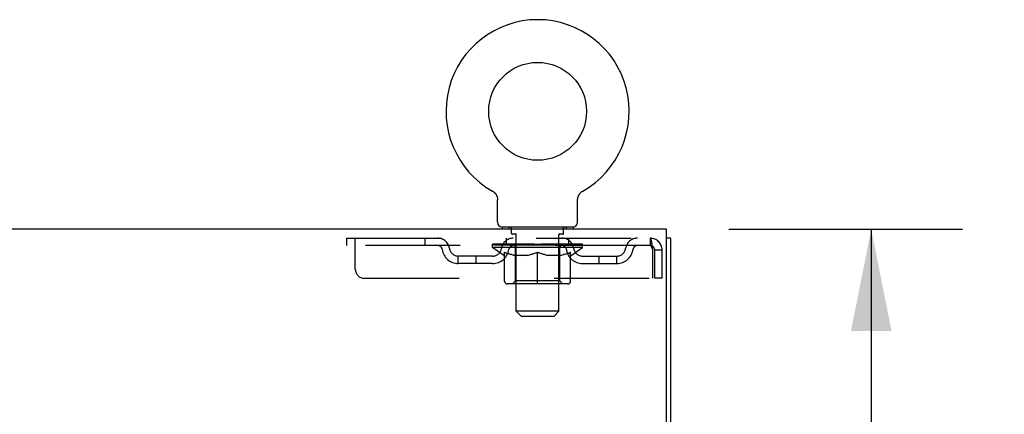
# Model space of a CAD drawing. Header units: inches. Extents: x 0 to 243, y 0 to 157.
# Tile 76 of 84: x 104.79 to 118.64, y 113.98 to 119.52. Entities that reach past the tile are written whole.
import ezdxf

# ---------------------------------------------------------------- set-up
doc = ezdxf.new("R2010")
doc.units = ezdxf.units.IN
doc.header["$LTSCALE"] = 13.348617
doc.header["$MEASUREMENT"] = 0
doc.linetypes.add('HIDDEN', pattern=[0.2, 0.1, -0.1])
doc.layers.get('0').update_dxf_attribs({"linetype": 'CONTINUOUS'})
doc.layers.add('DEFAULT_2', color=8, linetype='HIDDEN')
doc.layers.add('DIMENSIONS', color=7, linetype='CONTINUOUS')
doc.styles.get("Standard").update_dxf_attribs({"font": 'arial.ttf'})
doc.dimstyles.new('DIMSTYLE_1', dxfattribs={"dimtxt": 1.070745, "dimasz": 1.42766, "dimexe": 0.09, "dimexo": 0.07, "dimgap": 0.0375, "dimtad": 0, "dimtih": 1, "dimtoh": 1, "dimzin": 4, "dimdsep": 46, "dimtxsty": 'Standard', "dimblk": '_FILLED', "dimblk1": '_FILLED', "dimblk2": '_FILLED', "dimcen": 0.09, "dimadec": 3, "dimazin": 1, "dimtfac": 1, "dimtdec": 3, "dimtofl": 0, "dimtmove": 0, "dimatfit": 3, "dimldrblk": '_FILLED', "dimfxl": 0, "dimtolj": 1, "dimtzin": 4, "dimarcsym": 0})

# ---------------------------------------------------------------- blocks, each defined once
blk = doc.blocks.new('_FILLED')
at = {"color": 0, "linetype": 'ByBlock'}
blk.add_solid([(0, 0), (-1, 0.2), (-1, -0.2)], dxfattribs=at)
blk = doc.blocks.new('*D3')
at = {"layer": 'DIMENSIONS', "color": 2, "linetype": 'Continuous'}
for p, q in [((114.761, 116.579), (118.05, 116.579)), ((116.765, 116.579), (116.765, 111.712)), ((116.765, 104.704), (116.765, 109.571)), ((113.573, 104.704), (118.05, 104.704))]:
    blk.add_line(p, q, dxfattribs=at)
at = {"layer": 'DIMENSIONS', "color": 2, "linetype": 'Continuous', "xscale": 1.4276595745, "yscale": 1.4276595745, "zscale": 1.4276595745}
for p, rotation in [((116.765, 116.579), 90), ((116.765, 104.704), 270)]:
    blk.add_blockref('_FILLED', p, dxfattribs=dict(at, rotation=rotation))
at = {"layer": 'DIMENSIONS', "color": 2, "linetype": 'Continuous', "insert": (116.765, 111.177), "char_height": 1.0707, "width": 3.74164, "attachment_point": 2, "line_spacing_factor": 0.9}
blk.add_mtext('11.88', dxfattribs=at)

msp = doc.modelspace()

# ---------------------------------------------------------------- linework, layer by layer
at = {"color": 7, "linetype": 'Continuous'}
for p, q in [((111.439, 117.117), (111.439, 117.117)), ((111.439, 117.117), (111.443, 117.115)), ((111.44, 117.117), (111.441, 117.116)), ((111.443, 117.115), (111.447, 117.112)), ((112.7, 117.112), (112.705, 117.115)), ((112.705, 117.115), (112.709, 117.117)), ((112.706, 117.116), (112.708, 117.117)), ((112.709, 117.117), (112.709, 117.117)), ((111.447, 117.112), (111.451, 117.109)), ((111.451, 117.109), (111.455, 117.106)), ((111.455, 117.106), (111.459, 117.103)), ((111.459, 117.103), (111.463, 117.1)), ((111.463, 117.1), (111.467, 117.096)), ((111.467, 117.096), (111.471, 117.093)), ((111.47, 117.093), (111.474, 117.089)), ((111.474, 117.089), (111.477, 117.085)), ((111.477, 117.085), (111.481, 117.081)), ((111.48, 117.081), (111.484, 117.077)), ((111.484, 117.077), (111.487, 117.073)), ((111.486, 117.073), (111.489, 117.069)), ((111.489, 117.069), (111.492, 117.064)), ((111.492, 117.064), (111.494, 117.06)), ((111.494, 117.06), (111.497, 117.055)), ((111.497, 117.055), (111.499, 117.051)), ((111.499, 117.051), (111.501, 117.046)), ((111.501, 117.046), (111.503, 117.041)), ((111.503, 117.041), (111.504, 117.037)), ((111.504, 117.037), (111.506, 117.032)), ((111.506, 117.032), (111.507, 117.027)), ((111.507, 117.027), (111.508, 117.022)), ((111.508, 117.022), (111.509, 117.017)), ((111.509, 117.017), (111.51, 117.012)), ((111.51, 117.012), (111.511, 117.007)), ((111.511, 116.678), (111.511, 116.992)), ((112.636, 116.997), (112.637, 117.002)), ((112.636, 116.997), (112.637, 117.002)), ((112.636, 116.992), (112.636, 116.997)), ((112.636, 116.678), (112.636, 116.992)), ((112.637, 117.007), (112.638, 117.012)), ((112.637, 117.002), (112.637, 117.007)), ((112.638, 117.017), (112.639, 117.022)), ((112.638, 117.012), (112.638, 117.017)), ((112.639, 117.022), (112.641, 117.027)), ((112.641, 117.027), (112.642, 117.032)), ((112.642, 117.032), (112.643, 117.037)), ((112.643, 117.037), (112.645, 117.041)), ((112.645, 117.041), (112.647, 117.046)), ((112.647, 117.046), (112.649, 117.051)), ((112.649, 117.051), (112.651, 117.055)), ((112.651, 117.055), (112.653, 117.06)), ((112.653, 117.06), (112.656, 117.064)), ((112.656, 117.064), (112.658, 117.069)), ((112.658, 117.069), (112.661, 117.073)), ((112.661, 117.073), (112.664, 117.077)), ((112.664, 117.077), (112.667, 117.081)), ((112.667, 117.081), (112.67, 117.085)), ((112.67, 117.085), (112.674, 117.089)), ((112.674, 117.089), (112.677, 117.093)), ((112.677, 117.093), (112.681, 117.096)), ((112.681, 117.096), (112.685, 117.1)), ((112.684, 117.1), (112.688, 117.103)), ((112.688, 117.103), (112.692, 117.106)), ((112.692, 117.106), (112.696, 117.109)), ((112.696, 117.109), (112.7, 117.112)), ((112.7, 117.112), (112.702, 117.113)), ((113.886, 116.579), (36.261, 116.579)), ((112.574, 116.609), (111.574, 116.609)), ((111.574, 116.609), (111.574, 116.579)), ((112.574, 116.609), (112.574, 116.579)), ((113.886, 113.392), (113.886, 116.579)), ((113.949, 116.454), (113.886, 116.454)), ((113.949, 44.704), (113.949, 116.454))]:
    msp.add_line(p, q, dxfattribs=at)
msp.add_lwpolyline([(111.511, 117.007), (111.511, 117.002), (111.511, 116.997), (111.511, 116.992)], dxfattribs=at)
msp.add_circle((112.074, 118.237), 0.688, dxfattribs=at)
for centre, radius, start, end in [((112.074, 118.237), 1.288, 299.5053, 240.4947), ((111.58, 116.678), 0.069, 180, 265), ((112.567, 116.678), 0.069, 275, 360)]:
    msp.add_arc(centre, radius, start, end, dxfattribs=at)
at = {"layer": 'DEFAULT_2', "color": 8, "linetype": 'HIDDEN'}
for p, q in [((111.446, 117.113), (111.447, 117.112)), ((111.671, 116.609), (111.671, 116.579)), ((111.709, 116.519), (111.709, 116.599)), ((112.439, 116.519), (112.439, 116.599)), ((112.477, 116.609), (112.477, 116.579)), ((109.386, 116.454), (109.386, 116.35)), ((109.386, 116.454), (113.657, 116.454)), ((109.511, 116.017), (109.511, 116.454)), ((110.486, 116.454), (110.486, 116.35)), ((111.636, 116.35), (111.636, 116.454)), ((111.779, 116.509), (111.719, 116.509)), ((111.774, 115.428), (111.774, 116.499)), ((112.429, 116.509), (112.369, 116.509)), ((112.374, 115.428), (112.374, 116.499)), ((112.511, 116.35), (112.511, 116.454)), ((113.657, 116.454), (113.657, 116.35)), ((113.659, 116.453), (113.657, 116.454)), ((113.657, 116.35), (109.386, 116.35)), ((111.441, 116.324), (111.441, 116.371)), ((112.707, 116.324), (111.441, 116.324)), ((111.6, 116.213), (111.441, 116.324)), ((111.45, 116.364), (111.45, 116.371)), ((111.459, 116.361), (111.459, 116.364)), ((111.459, 116.361), (112.689, 116.361)), ((111.468, 116.361), (111.468, 116.364)), ((111.469, 116.361), (111.469, 116.364)), ((111.479, 116.364), (111.479, 116.371)), ((111.495, 116.361), (111.495, 116.364)), ((111.497, 116.361), (111.497, 116.364)), ((111.525, 116.364), (111.525, 116.371)), ((111.54, 116.361), (111.54, 116.364)), ((111.543, 116.361), (111.543, 116.364)), ((111.747, 116.364), (111.546, 116.364)), ((111.589, 116.364), (111.589, 116.371)), ((111.59, 116.361), (111.59, 116.364)), ((111.591, 116.361), (111.591, 116.364)), ((111.594, 116.361), (111.594, 116.364)), ((111.601, 116.361), (111.601, 116.364)), ((111.601, 116.361), (111.601, 116.364)), ((111.604, 116.361), (111.604, 116.364)), ((111.608, 116.361), (111.608, 116.365)), ((111.612, 116.361), (111.612, 116.364)), ((111.626, 116.361), (111.626, 116.364)), ((111.644, 116.361), (111.644, 116.364)), ((111.645, 116.361), (111.645, 116.367)), ((111.665, 116.361), (111.665, 116.364)), ((111.665, 116.361), (111.665, 116.364)), ((111.667, 116.364), (111.667, 116.371)), ((111.676, 116.361), (111.676, 116.364)), ((111.681, 116.361), (111.681, 116.364)), ((111.69, 116.361), (111.69, 116.364)), ((111.701, 116.361), (111.701, 116.368)), ((111.717, 116.361), (111.717, 116.364)), ((111.72, 116.361), (111.72, 116.364)), ((111.747, 116.361), (111.747, 116.364)), ((111.814, 116.364), (111.752, 116.364)), ((111.757, 116.364), (111.757, 116.371)), ((111.761, 115.853), (111.761, 116.321)), ((111.764, 116.361), (111.764, 116.364)), ((111.769, 116.361), (111.769, 116.364)), ((111.775, 116.361), (111.775, 116.37)), ((111.779, 116.361), (111.779, 116.364)), ((111.79, 116.361), (111.79, 116.364)), ((111.814, 116.361), (111.814, 116.364)), ((111.889, 116.364), (111.83, 116.364)), ((111.85, 116.361), (111.85, 116.364)), ((111.857, 116.364), (111.857, 116.371)), ((111.861, 116.361), (111.861, 116.364)), ((111.863, 116.361), (111.863, 116.37)), ((111.866, 116.361), (111.866, 116.364)), ((111.873, 116.361), (111.873, 116.365)), ((111.889, 116.361), (111.889, 116.364)), ((111.969, 116.364), (111.915, 116.364)), ((111.928, 116.361), (111.928, 116.364)), ((111.959, 116.364), (112.074, 116.371)), ((111.964, 116.364), (111.964, 116.371)), ((111.964, 116.364), (111.964, 116.371)), ((111.964, 116.371), (111.964, 116.371)), ((111.964, 116.361), (111.964, 116.364)), ((111.968, 116.361), (111.968, 116.365)), ((111.969, 116.361), (111.969, 116.364)), ((111.97, 116.361), (111.97, 116.364)), ((112.053, 116.364), (112.005, 116.364)), ((112.01, 116.361), (112.01, 116.364)), ((112.053, 116.361), (112.053, 116.364)), ((112.071, 116.365), (112.071, 116.364)), ((112.071, 116.361), (112.071, 116.365)), ((112.071, 116.361), (112.071, 116.364)), ((112.074, 116.364), (112.074, 116.371)), ((112.076, 116.361), (112.076, 116.365)), ((112.076, 116.365), (112.077, 116.364)), ((112.077, 116.361), (112.077, 116.364)), ((112.078, 116.364), (112.143, 116.364)), ((112.095, 116.361), (112.095, 116.364)), ((112.111, 116.364), (112.111, 116.369)), ((112.111, 116.369), (112.188, 116.364)), ((112.132, 116.364), (112.132, 116.368)), ((112.137, 116.361), (112.137, 116.364)), ((112.178, 116.364), (112.233, 116.364)), ((112.178, 116.361), (112.178, 116.364)), ((112.178, 116.361), (112.178, 116.364)), ((112.179, 116.361), (112.179, 116.365)), ((112.183, 116.371), (112.184, 116.371)), ((112.183, 116.364), (112.183, 116.371)), ((112.183, 116.361), (112.183, 116.364)), ((112.184, 116.364), (112.184, 116.371)), ((112.22, 116.361), (112.22, 116.364)), ((112.259, 116.364), (112.318, 116.364)), ((112.259, 116.361), (112.259, 116.364)), ((112.274, 116.361), (112.274, 116.365)), ((112.282, 116.361), (112.282, 116.364)), ((112.284, 116.361), (112.284, 116.37)), ((112.287, 116.361), (112.287, 116.364)), ((112.29, 116.364), (112.29, 116.371)), ((112.298, 116.361), (112.298, 116.364)), ((112.334, 116.364), (112.396, 116.364)), ((112.334, 116.361), (112.334, 116.364)), ((112.358, 116.361), (112.358, 116.364)), ((112.369, 116.361), (112.369, 116.364)), ((112.373, 116.361), (112.373, 116.37)), ((112.379, 116.361), (112.379, 116.364)), ((112.384, 116.361), (112.384, 116.364)), ((112.387, 115.853), (112.387, 116.321)), ((112.39, 116.364), (112.39, 116.371)), ((112.401, 116.364), (112.602, 116.364)), ((112.401, 116.361), (112.401, 116.364)), ((112.428, 116.361), (112.428, 116.364)), ((112.431, 116.361), (112.431, 116.364)), ((112.447, 116.361), (112.447, 116.368)), ((112.458, 116.361), (112.458, 116.364)), ((112.467, 116.361), (112.467, 116.364)), ((112.471, 116.361), (112.471, 116.364)), ((112.481, 116.364), (112.481, 116.371)), ((112.482, 116.361), (112.482, 116.364)), ((112.482, 116.361), (112.482, 116.364)), ((112.503, 116.361), (112.503, 116.367)), ((112.503, 116.361), (112.503, 116.364)), ((112.521, 116.361), (112.521, 116.364)), ((112.536, 116.361), (112.536, 116.364)), ((112.54, 116.361), (112.54, 116.365)), ((112.543, 116.361), (112.543, 116.364)), ((112.547, 116.361), (112.547, 116.364)), ((112.547, 116.361), (112.547, 116.364)), ((112.548, 116.213), (112.707, 116.324)), ((112.554, 116.361), (112.554, 116.364)), ((112.557, 116.361), (112.557, 116.364)), ((112.558, 116.361), (112.558, 116.364)), ((112.559, 116.364), (112.559, 116.371)), ((112.605, 116.361), (112.605, 116.364)), ((112.608, 116.361), (112.608, 116.364)), ((112.622, 116.364), (112.622, 116.371)), ((112.651, 116.361), (112.651, 116.364)), ((112.653, 116.361), (112.653, 116.364)), ((112.669, 116.364), (112.669, 116.371)), ((112.679, 116.361), (112.679, 116.364)), ((112.68, 116.361), (112.68, 116.364)), ((112.689, 116.361), (112.689, 116.364)), ((112.697, 116.364), (112.697, 116.371)), ((112.707, 116.324), (112.707, 116.371)), ((113.69, 116.287), (113.69, 115.892)), ((113.824, 116.287), (113.72, 116.287)), ((113.72, 115.892), (113.72, 116.287)), ((113.824, 115.892), (113.824, 116.287)), ((110.959, 116.099), (110.959, 116.203)), ((111.442, 116.203), (110.959, 116.203)), ((111.209, 116.099), (111.209, 116.203)), ((111.6, 116.213), (111.61, 116.213)), ((111.61, 115.85), (111.61, 116.256)), ((111.933, 116.213), (111.753, 116.213)), ((112.074, 115.813), (112.074, 116.257)), ((112.395, 116.213), (112.215, 116.213)), ((112.537, 115.85), (112.537, 116.256)), ((112.537, 116.213), (112.548, 116.213)), ((112.705, 116.203), (113.188, 116.203)), ((112.938, 116.099), (112.938, 116.203)), ((113.188, 116.099), (113.188, 116.203)), ((111.442, 116.099), (110.959, 116.099)), ((112.705, 116.099), (113.188, 116.099)), ((109.636, 115.892), (113.69, 115.892)), ((113.824, 115.892), (113.72, 115.892)), ((112.5, 115.813), (111.647, 115.813)), ((111.761, 115.853), (111.721, 115.813)), ((112.387, 115.853), (111.761, 115.853)), ((112.387, 115.853), (112.426, 115.813)), ((112.374, 115.428), (111.774, 115.428)), ((111.843, 115.359), (111.774, 115.428)), ((111.843, 115.359), (112.305, 115.359)), ((112.305, 115.359), (112.374, 115.428))]:
    msp.add_line(p, q, dxfattribs=at)
for points in [[(113.659, 116.453), (113.662, 116.45), (113.664, 116.445), (113.666, 116.438), (113.669, 116.429), (113.671, 116.418), (113.673, 116.405), (113.676, 116.391), (113.678, 116.376), (113.68, 116.36), (113.683, 116.342), (113.685, 116.324), (113.687, 116.306), (113.69, 116.287)], [(113.662, 116.349), (113.659, 116.35), (113.657, 116.35)], [(113.662, 116.349), (113.664, 116.347), (113.666, 116.344), (113.669, 116.34), (113.671, 116.336), (113.673, 116.332), (113.676, 116.326), (113.678, 116.321), (113.68, 116.314), (113.683, 116.308), (113.685, 116.301), (113.687, 116.294), (113.69, 116.287)], [(111.61, 116.256), (111.636, 116.246), (111.662, 116.237), (111.686, 116.23), (111.711, 116.223), (111.736, 116.217), (111.76, 116.213)], [(111.753, 116.213), (111.729, 116.218), (111.706, 116.223), (111.682, 116.23), (111.659, 116.237), (111.635, 116.246), (111.61, 116.255)], [(111.923, 116.213), (111.948, 116.217), (111.973, 116.223), (111.998, 116.23), (112.023, 116.238), (112.048, 116.247), (112.074, 116.257)], [(112.074, 116.255), (112.05, 116.245), (112.026, 116.237), (112.002, 116.229), (111.979, 116.223), (111.956, 116.217), (111.933, 116.213)], [(112.074, 116.257), (112.1, 116.247), (112.125, 116.238), (112.151, 116.23), (112.175, 116.223), (112.2, 116.217), (112.225, 116.213)], [(112.215, 116.213), (112.192, 116.217), (112.169, 116.223), (112.145, 116.23), (112.122, 116.237), (112.098, 116.246), (112.074, 116.255)], [(112.387, 116.213), (112.412, 116.217), (112.437, 116.223), (112.462, 116.23), (112.487, 116.237), (112.512, 116.246), (112.537, 116.256)], [(112.537, 116.255), (112.513, 116.246), (112.489, 116.237), (112.465, 116.23), (112.442, 116.223), (112.418, 116.217), (112.395, 116.213)]]:
    msp.add_lwpolyline(points, dxfattribs=at)
for centre, radius, start, end in [((111.58, 116.678), 0.069, 265, 270), ((111.699, 116.599), 0.01, 0, 90), ((112.449, 116.599), 0.01, 90, 180), ((112.567, 116.678), 0.069, 270, 275), ((110.67, 116.287), 0.167, 8.0716, 90), ((111.731, 116.287), 0.167, 90, 171.9284), ((111.719, 116.519), 0.01, 180, 270), ((111.764, 116.499), 0.01, 0, 90), ((112.384, 116.499), 0.01, 90, 180), ((112.416, 116.287), 0.167, 8.0716, 90), ((112.429, 116.519), 0.01, 270, 360), ((113.477, 116.287), 0.167, 90, 171.9284), ((113.657, 116.287), 0.167, 0, 90), ((110.671, 116.288), 0.0625, 7.9863, 90), ((110.959, 116.328), 0.229, 187.9863, 270), ((110.959, 116.328), 0.125, 188.0716, 270), ((111.442, 116.328), 0.125, 270, 351.9284), ((111.442, 116.328), 0.229, 270, 352.0137), ((111.731, 116.288), 0.0625, 90, 172.0137), ((111.721, 116.321), 0.0398, 0, 90), ((112.426, 116.321), 0.0398, 90, 180), ((112.417, 116.288), 0.0625, 7.9863, 90), ((112.705, 116.328), 0.229, 187.9863, 270), ((112.705, 116.328), 0.125, 188.0716, 270), ((113.188, 116.328), 0.125, 270, 351.9284), ((113.188, 116.328), 0.229, 270, 352.0137), ((113.477, 116.288), 0.0625, 90, 172.0137), ((113.657, 116.287), 0.063, 0, 90), ((109.636, 116.017), 0.125, 180, 270), ((111.647, 115.85), 0.0371, 180, 270), ((112.5, 115.85), 0.0371, 270, 360)]:
    msp.add_arc(centre, radius, start, end, dxfattribs=at)
for centre, major_axis, ratio, start_param, end_param in [((112.074, 116.371), (0.633, 0.007), 0.05963, 2.96643, 3.140963), ((111.421, 116.359), (0.198, 0), 0.060556, 0.430652, 1.470503), ((112.074, 116.371), (0.633, 0), 0.060556, -3.141593, -2.96706), ((111.421, 116.352), (0.198, 0.002), 0.05963, 1.376596, 1.469874), ((112.074, 116.371), (0.633, 0.013), 0.05688, 2.791345, 2.965878), ((111.396, 116.359), (0.198, 0.002), 0.05963, 0.25549, 1.295341), ((111.465, 116.359), (0.198, -0.002), 0.05963, 0.605815, 1.645666), ((112.074, 116.371), (0.633, -0.007), 0.05963, -2.96643, -2.791898), ((111.465, 116.352), (0.198, 0), 0.060556, 1.551758, 1.645036), ((111.396, 116.352), (0.198, 0.004), 0.05688, 1.20151, 1.294789), ((111.466, 116.355), (0.164, 0.002), 0.05963, 1.065228, 1.614276), ((111.446, 116.355), (0.164, 0.003), 0.05688, 0.890143, 1.43919), ((111.504, 116.355), (0.164, 0), 0.060556, 1.240391, 1.789438), ((112.074, 116.371), (0.633, 0.019), 0.052395, 2.616403, 2.790936), ((111.393, 116.359), (0.198, 0.004), 0.05688, 0.080405, 1.120256), ((111.528, 116.359), (0.198, -0.004), 0.05688, 0.7809, 1.820751), ((112.074, 116.371), (0.633, -0.013), 0.05688, -2.791345, -2.616812), ((111.528, 116.352), (0.198, -0.002), 0.05963, 1.72692, 1.820198), ((111.393, 116.352), (0.198, 0.006), 0.052395, 1.026568, 1.119847), ((111.446, 116.355), (0.164, 0.005), 0.052395, 0.715201, 1.264248), ((111.56, 116.355), (0.164, -0.002), 0.05963, 1.415553, 1.9646), ((112.074, 116.371), (0.633, 0.025), 0.046319, 2.441654, 2.616187), ((111.607, 116.359), (0.198, -0.006), 0.052395, 0.955842, 1.995693), ((111.41, 116.359), (0.198, 0.006), 0.052395, -0.094537, 0.945314), ((112.074, 116.371), (0.633, -0.019), 0.052395, -2.616403, -2.44187), ((111.607, 116.352), (0.198, -0.004), 0.05688, 1.902006, 1.995284), ((111.41, 116.352), (0.198, 0.008), 0.046319, 0.851819, 0.945098), ((111.464, 116.355), (0.164, 0.006), 0.046319, 0.540452, 1.089499), ((111.631, 116.355), (0.164, -0.003), 0.05688, 1.590638, 2.139686), ((112.074, 116.371), (0.633, 0.029), 0.038841, 2.267123, 2.441656), ((111.7, 116.359), (0.198, -0.008), 0.046319, 1.130591, 2.170442), ((111.447, 116.359), (0.198, 0.008), 0.046319, -0.269286, 0.770565), ((112.074, 116.371), (0.633, -0.025), 0.046319, -2.441654, -2.267121), ((111.7, 116.352), (0.198, -0.006), 0.052395, 2.076947, 2.170226), ((111.447, 116.352), (0.198, 0.009), 0.038841, 0.677289, 0.770567), ((111.501, 116.355), (0.164, 0.008), 0.038841, 0.365921, 0.914969), ((111.716, 116.355), (0.164, -0.005), 0.052395, 1.76558, 2.314627), ((112.074, 116.371), (0.633, 0.033), 0.030195, 2.09281, 2.267343), ((111.805, 116.359), (0.198, -0.009), 0.038841, 1.305122, 2.344973), ((111.503, 116.359), (0.198, 0.009), 0.038841, -0.443817, 0.596034), ((112.074, 116.371), (0.633, -0.029), 0.038841, -2.267123, -2.092591), ((111.805, 116.352), (0.198, -0.008), 0.046319, 2.251696, 2.344975), ((111.503, 116.352), (0.198, 0.01), 0.030195, 0.502975, 0.596254), ((111.555, 116.355), (0.164, 0.009), 0.030195, 0.191608, 0.740655), ((111.811, 116.355), (0.164, -0.006), 0.046319, 1.940329, 2.489376), ((111.577, 116.359), (0.198, 0.01), 0.030195, -0.61813, 0.421721), ((112.074, 116.371), (0.633, 0.036), 0.020645, 1.918687, 2.09322), ((111.918, 116.359), (0.198, -0.01), 0.030195, 1.479435, 2.519286), ((112.074, 116.371), (0.633, -0.033), 0.030195, -2.09281, -1.918277), ((111.918, 116.352), (0.198, -0.009), 0.038841, 2.426227, 2.519505), ((111.577, 116.352), (0.198, 0.011), 0.020645, 0.328852, 0.422131), ((111.625, 116.355), (0.164, 0.009), 0.020645, 0.017485, 0.566532), ((111.914, 116.355), (0.164, -0.008), 0.038841, 2.11486, 2.663907), ((111.665, 116.359), (0.198, 0.011), 0.020645, -0.792253, 0.247598), ((112.074, 116.371), (0.633, 0.038), 0.010478, 1.744704, 1.919237), ((112.036, 116.359), (0.198, -0.011), 0.020645, 1.653558, 2.693409), ((112.074, 116.371), (0.633, -0.036), 0.020645, -1.918687, -1.744154), ((112.036, 116.352), (0.198, -0.01), 0.030195, 2.60054, 2.693819), ((111.665, 116.352), (0.198, 0.012), 0.010478, 0.154869, 0.248148), ((111.709, 116.355), (0.164, 0.01), 0.010478, 6.126688, 6.675735), ((112.023, 116.355), (0.164, -0.009), 0.030195, 2.289173, 2.83822), ((111.766, 116.359), (0.198, 0.012), 0.010478, -0.966236, -0.000846), ((112.155, 116.359), (0.198, -0.012), 0.010478, 1.827541, 2.867392), ((112.074, 116.371), (0.633, -0.038), 0.010478, -1.744704, -1.563007), ((112.155, 116.352), (0.198, -0.011), 0.020645, 2.774664, 2.867942), ((112.133, 116.355), (0.164, -0.009), 0.020645, 2.463296, 3.012344), ((111.993, 116.359), (0.198, 0.012), 0.010478, 0.274201, 1.314052), ((111.907, 116.355), (0.164, 0.01), 0.010478, -0.000483, 0.504314), ((111.877, 116.352), (0.198, 0.012), 0.010478, 0.099668, 0.192946), ((112.074, 116.371), (0.633, 0.038), 0.010478, -1.571421, -1.396888), ((112.241, 116.355), (0.164, -0.01), 0.010478, 2.637279, 3.14189), ((112.271, 116.352), (0.198, -0.012), 0.010478, 2.74231, 2.948646), ((112.112, 116.359), (0.198, 0.011), 0.020645, 0.448184, 1.488034), ((112.015, 116.355), (0.164, 0.009), 0.020645, 0.129249, 0.678296), ((111.993, 116.352), (0.198, 0.011), 0.020645, 0.273651, 0.366929), ((112.381, 116.359), (0.198, -0.012), 0.010478, -3.140747, -2.175357), ((112.074, 116.371), (0.633, 0.036), 0.020645, -1.397439, -1.222906), ((112.074, 116.371), (0.633, -0.038), 0.010478, 1.222355, 1.396888), ((112.23, 116.359), (0.198, 0.01), 0.030195, 0.622307, 1.662158), ((112.125, 116.355), (0.164, 0.009), 0.030195, 0.303372, 0.852419), ((112.438, 116.355), (0.164, -0.01), 0.010478, 2.749043, 3.29809), ((112.482, 116.359), (0.198, -0.011), 0.020645, 2.893995, 3.933846), ((112.112, 116.352), (0.198, 0.01), 0.030195, 0.447774, 0.541052), ((112.482, 116.352), (0.198, -0.012), 0.010478, 2.893445, 2.986723), ((112.074, 116.371), (0.633, 0.033), 0.030195, -1.223315, -1.048783), ((112.074, 116.371), (0.633, -0.036), 0.020645, 1.048373, 1.222906), ((112.343, 116.359), (0.198, 0.009), 0.038841, 0.79662, 1.836471), ((112.233, 116.355), (0.164, 0.008), 0.038841, 0.477686, 1.026733), ((112.522, 116.355), (0.164, -0.009), 0.020645, 2.57506, 3.124108), ((112.571, 116.359), (0.198, -0.01), 0.030195, 2.719872, 3.759723), ((112.447, 116.359), (0.198, 0.008), 0.046319, 0.971151, 2.011002), ((112.23, 116.352), (0.198, 0.009), 0.038841, 0.622087, 0.715366), ((112.571, 116.352), (0.198, -0.011), 0.020645, 2.719462, 2.812741), ((112.074, 116.371), (0.633, 0.029), 0.038841, -1.049002, -0.874469), ((112.074, 116.371), (0.633, -0.033), 0.030195, 0.87425, 1.048783), ((112.337, 116.355), (0.164, 0.006), 0.046319, 0.652216, 1.201263), ((112.541, 116.359), (0.198, 0.006), 0.052395, 1.1459, 2.185751), ((112.592, 116.355), (0.164, -0.009), 0.030195, 2.400937, 2.949985), ((112.645, 116.359), (0.198, -0.009), 0.038841, 2.545558, 3.585409), ((112.432, 116.355), (0.164, 0.005), 0.052395, 0.826965, 1.376012), ((112.343, 116.352), (0.198, 0.008), 0.046319, 0.796618, 0.889896), ((112.645, 116.352), (0.198, -0.01), 0.030195, 2.545339, 2.638617), ((112.62, 116.359), (0.198, 0.004), 0.05688, 1.320842, 2.360692), ((112.074, 116.371), (0.633, 0.025), 0.046319, -0.874471, -0.699939), ((112.074, 116.371), (0.633, -0.029), 0.038841, 0.699936, 0.874469), ((112.701, 116.359), (0.198, -0.008), 0.046319, 2.371028, 3.410879), ((112.647, 116.355), (0.164, -0.008), 0.038841, 2.226624, 2.775671), ((112.683, 116.359), (0.198, 0.002), 0.05963, 1.495927, 2.535778), ((112.517, 116.355), (0.164, 0.003), 0.05688, 1.001907, 1.550954), ((112.738, 116.359), (0.198, -0.006), 0.052395, 2.196279, 3.23613), ((112.684, 116.355), (0.164, -0.006), 0.046319, 2.052093, 2.601141), ((112.447, 116.352), (0.198, 0.006), 0.052395, 0.971367, 1.064645), ((112.727, 116.359), (0.198, 0), 0.060556, 1.671089, 2.71094), ((112.701, 116.352), (0.198, -0.009), 0.038841, 2.371026, 2.464304), ((112.755, 116.359), (0.198, -0.004), 0.05688, 2.021337, 3.061188), ((112.074, 116.371), (0.633, 0.019), 0.052395, -0.699723, -0.52519), ((112.074, 116.371), (0.633, -0.025), 0.046319, 0.525406, 0.699939), ((112.751, 116.359), (0.198, -0.002), 0.05963, 1.846251, 2.886102), ((112.588, 116.355), (0.164, 0.002), 0.05963, 1.176993, 1.72604), ((112.702, 116.355), (0.164, -0.005), 0.052395, 1.877344, 2.426392), ((112.643, 116.355), (0.164, 0), 0.060556, 1.352155, 1.901202), ((112.701, 116.355), (0.164, -0.003), 0.05688, 1.702402, 2.25145), ((112.682, 116.355), (0.164, -0.002), 0.05963, 1.527317, 2.076364), ((112.541, 116.352), (0.198, 0.004), 0.05688, 1.146309, 1.239587), ((112.738, 116.352), (0.198, -0.008), 0.046319, 2.196495, 2.289773), ((112.074, 116.371), (0.633, 0.013), 0.05688, -0.524781, -0.350248), ((112.074, 116.371), (0.633, -0.019), 0.052395, 0.350657, 0.52519), ((112.62, 116.352), (0.198, 0.002), 0.05963, 1.321394, 1.414673), ((112.755, 116.352), (0.198, -0.006), 0.052395, 2.021746, 2.115024), ((112.074, 116.371), (0.633, 0.007), 0.05963, -0.349695, -0.175162), ((112.074, 116.371), (0.633, -0.013), 0.05688, 0.175715, 0.350248), ((112.683, 116.352), (0.198, 0), 0.060556, 1.496556, 1.589835), ((112.751, 116.352), (0.198, -0.004), 0.05688, 1.846804, 1.940083), ((112.727, 116.352), (0.198, -0.002), 0.05963, 1.671719, 1.764997), ((112.074, 116.371), (0.633, 0), 0.060556, -0.174533, 0), ((112.074, 116.371), (0.633, -0.007), 0.05963, 0.000629, 0.175162)]:
    msp.add_ellipse(centre, major_axis=major_axis, ratio=ratio, start_param=start_param, end_param=end_param, dxfattribs=at)

# ---------------------------------------------------------------- dimensions: what is measured, and where the dimension line sits
at = {"layer": 'DIMENSIONS', "color": 2, "linetype": 'Continuous'}
dim = msp.add_linear_dim(base=(116.764678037, 104.704111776), p1=(114.690683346, 116.579111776), p2=(113.503183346, 104.704111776), angle=270, dimstyle='DIMSTYLE_1', dxfattribs=at)
dim.commit()
dim.dimension.update_dxf_attribs({"geometry": '*D3', "text_midpoint": (116.808179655, 110.635638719), "dimtype": 160})

doc.saveas('drawing.dxf')
